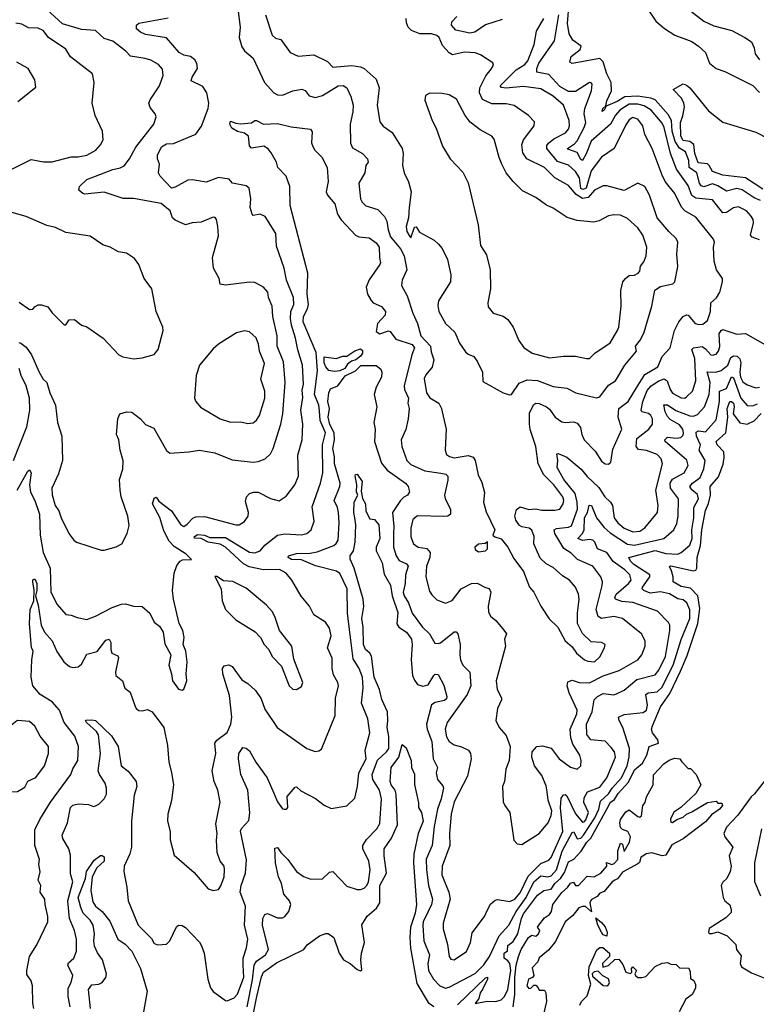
# Model space of a CAD drawing. Extents: x 1678431 to 1860718, y 384618 to 522882.
# Tile 70 of 256: x 1758129 to 1762378, y 429639 to 435317. Entities that reach past the tile are written whole.
import ezdxf

# ---------------------------------------------------------------- set-up
doc = ezdxf.new("R2010")
doc.units = 0

msp = doc.modelspace()

# ---------------------------------------------------------------- linework, layer by layer
at = {"layer": '0CON10XD'}
for points in [[(1759385, 435395.8), (1759399.4, 435275), (1759394.7, 435215), (1759410.2, 435160.2), (1759425, 435136.9), (1759474.6, 435095), (1759541.1, 434955), (1759594.5, 434895), (1759616.2, 434883.8), (1759645, 434881.6), (1759705, 434907.5), (1759756.3, 434916.3), (1759775, 434907.9), (1759798.1, 434878.1), (1759835, 434869.2), (1759875, 434880), (1759965, 434936.4), (1759995, 434936.9), (1760015, 434923.8), (1760038.5, 434875), (1760052.7, 434825), (1760050.6, 434785), (1760035.3, 434715), (1760037.1, 434605), (1760048.5, 434578.5), (1760106.9, 434545), (1760135.7, 434515), (1760139.2, 434495), (1760124.6, 434475.4), (1760120, 434435), (1760085.4, 434375), (1760094.5, 434285), (1760104.4, 434265), (1760124.6, 434244.6), (1760195, 434221.9), (1760232.4, 434182.4), (1760247.1, 434155), (1760253.2, 434105), (1760266.9, 434065), (1760325.1, 433995.1), (1760347.1, 433955), (1760361.9, 433875), (1760334.6, 433815), (1760331.1, 433785), (1760363.1, 433725), (1760395.8, 433625), (1760423.9, 433565), (1760443.2, 433495), (1760498.5, 433435), (1760501.8, 433401.8), (1760516.7, 433355), (1760507.4, 433312.6), (1760471.3, 433268.7), (1760461.9, 433248.1), (1760476, 433165), (1760495, 433137.5), (1760546, 433105), (1760562.5, 433075), (1760566.2, 433055), (1760588.9, 432955), (1760582.5, 432835), (1760590.3, 432810.3), (1760607.4, 432797.4), (1760635, 432790.4), (1760715, 432804.4), (1760745, 432793.8), (1760755.6, 432775), (1760772.8, 432692.8), (1760795, 432647.5), (1760810.3, 432590.3), (1760804.4, 432535), (1760819.3, 432479.3), (1760868.8, 432375), (1760857.5, 432345), (1760870, 432335), (1760905, 432324), (1760945, 432275.8), (1760979.1, 432209.1), (1761034.6, 432134.6), (1761068.8, 432045), (1761095, 432016.2), (1761134.6, 431934.6), (1761182.6, 431862.6), (1761232.9, 431815), (1761275, 431736.2), (1761315, 431700), (1761340, 431665), (1761386, 431626), (1761405, 431618.2), (1761444.6, 431614.6), (1761475, 431642.9), (1761502, 431695), (1761506.2, 431715), (1761485, 431725.6), (1761425, 431730), (1761375, 431778), (1761346.9, 431835), (1761345.4, 431895), (1761355.4, 431975.4), (1761350.9, 432005), (1761333.8, 432045), (1761300.5, 432085), (1761259.5, 432109.5), (1761205, 432158.5), (1761165, 432178.5), (1761131.4, 432211.4), (1761094.3, 432294.3), (1761096.1, 432336.1), (1761083.6, 432373.6), (1761066.7, 432385), (1761025, 432392.5), (1761010.8, 432400.8), (1760990.9, 432430.9), (1760984.3, 432455), (1760995, 432492.2), (1761015, 432507.5), (1761065, 432493.3), (1761103.2, 432496.8), (1761139.5, 432489.5), (1761215, 432488.1), (1761245, 432494.3), (1761262.7, 432525), (1761266.6, 432545), (1761260.8, 432565), (1761231.8, 432605), (1761210.3, 432635), (1761151.6, 432691.6), (1761119.6, 432755), (1761105.5, 432855), (1761073, 432953), (1761068.6, 432985), (1761069.4, 433050.6), (1761095, 433098), (1761105, 433105.6), (1761125, 433104.3), (1761167.5, 433085), (1761185, 433071.4), (1761216.9, 433025), (1761255, 432999.1), (1761275, 432994.6), (1761325, 432998.8), (1761345, 432991.1), (1761363.5, 432965), (1761370.5, 432925), (1761384.6, 432894.6), (1761448.5, 432828.5), (1761485, 432772), (1761505, 432756.2), (1761525, 432753.3), (1761538, 432765), (1761549.7, 432840.3), (1761601.4, 432955), (1761580.2, 433025), (1761585, 433074.3), (1761638.8, 433115), (1761687, 433195), (1761735, 433271.9), (1761809.2, 433315), (1761835, 433375.5), (1761880.4, 433425), (1761905.4, 433525), (1761931.2, 433575), (1761955, 433605.5), (1761975, 433615.5), (1761985, 433613.1), (1762025, 433565.6), (1762045, 433559.1), (1762068.5, 433561.5), (1762095, 433582.5), (1762112.7, 433635), (1762116, 433685), (1762147.1, 433712.9), (1762167.5, 433745), (1762183.1, 433805), (1762182, 433825), (1762146.9, 433875), (1762133.5, 433925), (1762130, 434005), (1762135.7, 434035), (1762131.1, 434051.1), (1762028.8, 434178.8), (1761965.2, 434215.2), (1761945.2, 434235.2), (1761907.5, 434315), (1761852.7, 434385), (1761835, 434420), (1761776.9, 434575), (1761734.8, 434654.8), (1761723.8, 434705), (1761695, 434744.4), (1761665, 434752.7), (1761645, 434740), (1761625, 434710.6), (1761557.9, 434575), (1761485.2, 434524.8), (1761425.1, 434444.9), (1761395.4, 434345), (1761377.2, 434337.2), (1761365, 434343.2), (1761357.6, 434405), (1761335, 434441.6), (1761295, 434477.6), (1761230.2, 434500.2), (1761168.4, 434575), (1761168.3, 434591.7), (1761178.7, 434605), (1761209.2, 434630.8), (1761276.4, 434665), (1761293.9, 434685), (1761300.6, 434705), (1761298.4, 434735), (1761266.1, 434825), (1761205, 434877.1), (1761135, 434918.2), (1761035, 434931.7), (1760932.5, 434922.5), (1760907.1, 434927.1), (1760900, 434935), (1760991.5, 435028.5), (1761042, 435058), (1761060.5, 435079.5), (1761095.3, 435175), (1761109.3, 435250.7), (1761151.6, 435325)], [(1762402.5, 434275), (1762365, 434290), (1762296, 434336), (1762265, 434343.5), (1762205, 434328.1), (1762155, 434360), (1762125, 434370.6), (1762075, 434354.2), (1762059.7, 434359.7), (1762050, 434375), (1762035.3, 434435), (1761989.8, 434465), (1761987.7, 434505), (1761969.4, 434555), (1761935, 434575.4), (1761909, 434615), (1761892.9, 434675), (1761888.1, 434735), (1761869.7, 434769.7), (1761794.2, 434855), (1761769.5, 434865), (1761695, 434876), (1761618.6, 434871.4), (1761575, 434845.8), (1761510.7, 434819.3), (1761500.6, 434795), (1761488.3, 434788.3), (1761491.8, 434805), (1761509.5, 434820.5), (1761515, 434848.6), (1761542.5, 434907.5), (1761541.1, 434955), (1761515.3, 435005.3), (1761493.4, 435073.4), (1761475, 435093.2), (1761314.5, 435064.5), (1761301.6, 435071.6), (1761308.7, 435105), (1761362.1, 435145), (1761366.5, 435165), (1761318.4, 435198.4), (1761298.5, 435235), (1761289, 435295), (1761298, 435415)], [(1761643.3, 435416.7), (1761665, 435416), (1761703.6, 435393.6), (1761745.4, 435385.4), (1761798.7, 435308.7), (1761847, 435267), (1761907.8, 435227.8), (1762005, 435190.7), (1762043.8, 435163.8), (1762085, 435127.1), (1762106.9, 435066.9), (1762145, 435035.6), (1762195, 435017.8), (1762357.3, 434937.3), (1762395, 434896.7)], [(1758123.9, 433456.1), (1758135, 433451.2), (1758165, 433428.1), (1758196.2, 433385), (1758240, 433285), (1758264.8, 433244.8), (1758284.4, 433225), (1758303.3, 433165), (1758334.7, 433095), (1758347.5, 432995), (1758372.5, 432915), (1758375.8, 432775), (1758352.2, 432697.8), (1758314.6, 432615), (1758315, 432576.7), (1758333.8, 432515), (1758354.4, 432485), (1758367.1, 432445), (1758412.5, 432355), (1758440.8, 432315), (1758456.7, 432305), (1758598.5, 432258.5), (1758615, 432257.8), (1758685, 432277.3), (1758717.1, 432295), (1758748.5, 432355), (1758759.4, 432400.6), (1758751.8, 432455), (1758714, 432565), (1758708, 432605), (1758704.3, 432665), (1758723.8, 432725), (1758725.8, 432774.2), (1758708.1, 432835), (1758700, 432895), (1758686.2, 432925), (1758694.1, 433015.9), (1758706.4, 433043.6), (1758745, 433056.2), (1758775, 433053.8), (1758826.2, 433015), (1758855, 432982.5), (1758901.4, 432961.4), (1758975, 432832.5), (1758995, 432816.7), (1759105, 432824.2), (1759165, 432835.7), (1759255, 432818.9), (1759355, 432778.2), (1759475, 432766.5), (1759505, 432769.5), (1759545, 432784.4), (1759576.2, 432813.8), (1759591.5, 432845), (1759635.4, 432985.4), (1759647.2, 433045), (1759660, 433225), (1759650, 433345), (1759613.2, 433435), (1759613.3, 433495), (1759588.4, 433605), (1759584, 433665), (1759563.2, 433715), (1759559.2, 433745), (1759535, 433774.4), (1759485, 433801.4), (1759455, 433802.9), (1759315, 433786.2), (1759285, 433792.5), (1759280, 433825), (1759246.7, 433885), (1759241.4, 433945), (1759275, 434070), (1759272.2, 434125), (1759263.1, 434165), (1759256, 434176), (1759245, 434177.9), (1759175, 434148.9), (1759124.3, 434145.7), (1759084.2, 434134.2), (1759025, 434161.4), (1759010.8, 434175), (1758997.5, 434215), (1758945, 434257.7), (1758785, 434285.3), (1758725, 434286.2), (1758615, 434322.8), (1758505, 434312), (1758492.5, 434315), (1758470, 434335), (1758473.8, 434355), (1758515, 434395.3), (1758665, 434452.9), (1758708, 434462), (1758730.9, 434475), (1758761.9, 434515), (1758798.6, 434581.4), (1758902.9, 434715), (1758916.1, 434756.1), (1758910, 434775), (1758881.7, 434811.7), (1758874.4, 434835), (1758881.1, 434855), (1758934.4, 434935), (1758955.6, 434995), (1758952.6, 435032.6), (1758929.1, 435059.1), (1758885, 435083.3), (1758853.1, 435093.1), (1758767.8, 435107.8), (1758741.1, 435135), (1758665, 435192.5), (1758615, 435208.5), (1758565.2, 435255.2), (1758485, 435261.5), (1758375, 435293.8), (1758284.2, 435375)], [(1759545.7, 435345), (1759585, 435227.5), (1759605, 435210.8), (1759635, 435203.3), (1759688.7, 435128.7), (1759735, 435107.5), (1759825, 435114.2), (1759905, 435075.8), (1759935, 435043.6), (1760045, 435053.7), (1760095, 435045.9), (1760115.5, 435035), (1760185, 434974.2), (1760201.8, 434925), (1760191.1, 434825), (1760205, 434727.5), (1760225, 434703.8), (1760276.8, 434666.8), (1760334.7, 434574.7), (1760340, 434545), (1760336.8, 434476.8), (1760346, 434435), (1760372.1, 434382.1), (1760385.8, 434325), (1760375.8, 434234.2), (1760371.2, 434175), (1760357.1, 434125), (1760360.8, 434095), (1760375, 434072.5), (1760385, 434060), (1760405, 434120), (1760415, 434122.5), (1760435, 434092.5), (1760520, 434045), (1760545, 434022.5), (1760565, 433997.5), (1760596.2, 433935), (1760616, 433845), (1760612.9, 433805), (1760545, 433696.2), (1760541.1, 433668.9), (1760546, 433635), (1760585, 433565.6), (1760637.7, 433515), (1760665, 433452.5), (1760700.9, 433400.9), (1760715, 433388.6), (1760748.8, 433375), (1760770, 433345), (1760798, 433285), (1760800.7, 433230.7), (1760917.5, 433165), (1760953, 433153), (1760965, 433156.2), (1761009.1, 433220.9), (1761055, 433240), (1761115, 433236.6), (1761205, 433201.1), (1761285, 433192.5), (1761336.7, 433165), (1761455, 433135.6), (1761475, 433141.9), (1761525, 433210), (1761564.4, 433235), (1761618.7, 433325), (1761686.2, 433405), (1761680.9, 433435), (1761709.1, 433470.9), (1761730.3, 433515), (1761774.5, 433665), (1761792.9, 433757.1), (1761825, 433778.6), (1761895.4, 433794.6), (1761907.1, 433805), (1761925.6, 433894.4), (1761920, 433965), (1761925.5, 434035), (1761915.4, 434055), (1761872.7, 434095), (1761805.3, 434175.3), (1761761.2, 434305), (1761735, 434354.4), (1761695, 434374.2), (1761615, 434332.4), (1761515, 434359.6), (1761495, 434359.6), (1761445, 434333.3), (1761408.2, 434291.8), (1761375, 434287), (1761339.3, 434309.3), (1761295, 434360.8), (1761215, 434404.6), (1761155, 434465.4), (1761054.8, 434514.8), (1761029.9, 434549.9), (1761024.7, 434595), (1761035.4, 434625), (1761097.1, 434705), (1761098.7, 434728.7), (1761064.2, 434765), (1760981.6, 434821.6), (1760935, 434832.8), (1760851.1, 434831.1), (1760797.2, 434857.2), (1760780, 434895), (1760782.2, 434925), (1760817.3, 434992.7), (1760847.6, 435032.4), (1760862.5, 435055), (1760857.9, 435067.9), (1760786.2, 435115), (1760755, 435125.5), (1760695, 435130), (1760625, 435114.4), (1760605, 435125.6), (1760567.4, 435167.4), (1760547.5, 435215), (1760535, 435226.2), (1760503.9, 435236.1), (1760437.5, 435235), (1760388.8, 435255), (1760370, 435275), (1760358.8, 435298.8), (1760358, 435325)], [(1760911.8, 435318.2), (1760815, 435287.5), (1760753.8, 435245), (1760725, 435240), (1760645, 435257.3), (1760620, 435285), (1760621.4, 435305), (1760650.5, 435335)], [(1762395, 434048.4), (1762353.3, 434063.3), (1762344, 434074), (1762361.8, 434145), (1762360, 434165), (1762347.5, 434185), (1762320.5, 434215), (1762275, 434237.3), (1762245, 434232.1), (1762205, 434204.5), (1762185, 434203.8), (1762125, 434278.4), (1762028.6, 434288.6), (1762005, 434304), (1761985, 434361.8), (1761916.3, 434455), (1761883, 434545), (1761846.4, 434695), (1761835, 434720), (1761771.2, 434795), (1761731, 434821), (1761695, 434830.3), (1761645, 434830.7), (1761590.8, 434795), (1761565, 434765.9), (1761535.8, 434714.2), (1761425, 434616.2), (1761397, 434543), (1761375, 434505.5), (1761365, 434511.9), (1761345, 434550.9), (1761291.1, 434571.1), (1761289.2, 434575), (1761329.2, 434600.8), (1761345, 434619), (1761384.2, 434695), (1761394.8, 434725), (1761385.3, 434775), (1761388.1, 434805), (1761427.6, 434907.6), (1761430.8, 434945), (1761425, 434953.8), (1761415, 434954.2), (1761335, 434902.6), (1761295, 434902.5), (1761245, 434932.6), (1761180.8, 435000.8), (1761112.2, 435015), (1761111.4, 435035), (1761123.8, 435066.2), (1761213.4, 435195), (1761238.8, 435345)], [(1761997.8, 435367.8), (1762075, 435308.2), (1762132.6, 435282.6), (1762235.8, 435255.8), (1762312, 435215), (1762349.9, 435189.9), (1762365.4, 435155), (1762370.8, 435120.8), (1762395.3, 435085.3)], [(1758065, 434446.5), (1758195, 434511.4), (1758265, 434498.1), (1758315, 434496.7), (1758425, 434525.6), (1758465, 434525.6), (1758515, 434535.5), (1758567.1, 434565), (1758594.5, 434595.5), (1758609.4, 434625), (1758606.9, 434675), (1758563.6, 434765), (1758546.9, 434835), (1758558.1, 434955), (1758548.1, 435005), (1758422.6, 435102.6), (1758395, 435147.1), (1758294.7, 435214.7), (1758264.3, 435255), (1758235, 435268.5), (1758180.3, 435269.7), (1758140.6, 435290.6), (1758106.9, 435296.9)], [(1758114.6, 432605), (1758175, 432713.3), (1758185, 432721.2), (1758195.7, 432705), (1758184.7, 432635), (1758191.7, 432591.7), (1758216.5, 432545), (1758243.3, 432465), (1758246, 432345), (1758264, 432245), (1758305.3, 432155), (1758308.2, 432015), (1758345, 431944), (1758395, 431886.7), (1758425, 431884), (1758459.6, 431869.6), (1758515, 431859.1), (1758565, 431877.9), (1758662, 431928), (1758715, 431946.6), (1758739.3, 431949.3), (1758785, 431935.3), (1758835, 431933.5), (1758879.2, 431895), (1758903.4, 431843.4), (1758935, 431820), (1758956.7, 431785), (1758965, 431717.5), (1759000, 431655), (1758988.1, 431595), (1759004.4, 431545), (1759009.2, 431505), (1759045, 431456.2), (1759065, 431451.2), (1759075, 431456.7), (1759093.1, 431505), (1759088.9, 431545), (1759094.5, 431615), (1759086.5, 431675), (1759070.9, 431715), (1759076.4, 431755), (1759070.5, 431795), (1759047.7, 431835), (1759015.4, 431975), (1759009.6, 432025), (1759020.4, 432125), (1759035, 432170), (1759054.5, 432195.5), (1759067.9, 432202.1), (1759120, 432205), (1759088, 432235), (1759019.6, 432279.6), (1758990.2, 432310.2), (1758959.7, 432369.7), (1758936.5, 432446.5), (1758893.8, 432525), (1758905, 432558.8), (1758915, 432564), (1758931.1, 432541.1), (1759004.3, 432484.3), (1759057.5, 432405), (1759075, 432395.5), (1759095, 432407.1), (1759126.9, 432443.1), (1759145, 432449.5), (1759195, 432451.5), (1759375, 432404.2), (1759395, 432404), (1759425, 432424), (1759447.1, 432455), (1759447.8, 432475), (1759430.3, 432539.7), (1759437.5, 432565), (1759455, 432584), (1759476.7, 432593.3), (1759505, 432592.7), (1759575, 432555.5), (1759625, 432543.3), (1759665, 432570), (1759715, 432635.7), (1759736.8, 432685), (1759732, 432805), (1759758.8, 432895), (1759761.8, 432985), (1759750.5, 433065), (1759761.3, 433138.7), (1759758.5, 433181.5), (1759766.2, 433215), (1759759.7, 433325), (1759733, 433413), (1759720.2, 433479.8), (1759697, 433555), (1759691.2, 433595), (1759693.4, 433635), (1759709.2, 433675), (1759708.4, 433715), (1759667.3, 433815), (1759653.6, 433883.6), (1759610.3, 434010.3), (1759605.6, 434085), (1759545, 434182), (1759515, 434196), (1759475, 434187.5), (1759470, 434195), (1759458, 434235), (1759461.8, 434285), (1759452.9, 434345), (1759435, 434358.9), (1759356.7, 434375), (1759337, 434397), (1759275, 434406.5), (1759205, 434380.8), (1759125, 434394.1), (1759097.6, 434392.4), (1759025, 434350.5), (1759005, 434345.6), (1758939.2, 434415), (1758929.2, 434435), (1758934.1, 434484.1), (1758924, 434515), (1758924.3, 434535), (1758946.9, 434583.1), (1758975, 434600.5), (1759015, 434603.1), (1759145, 434656.5), (1759176.6, 434703.4), (1759216.7, 434805), (1759219.7, 434835), (1759207.4, 434895), (1759185, 434931.8), (1759118.2, 434965), (1759122.8, 434985), (1759155.1, 435034.9), (1759150, 435065), (1759138.9, 435085), (1759114, 435104), (1759075, 435113.5), (1759047.9, 435127.9), (1758975, 435212.3), (1758855, 435231.5), (1758825.4, 435245.4), (1758802.9, 435265), (1758802.5, 435285), (1758815, 435296.7), (1758985, 435327.7)], [(1758117.5, 434845), (1758221.7, 434928.3), (1758215, 434970), (1758176.7, 435035), (1758112.7, 435072.7)], [(1762415, 434339.4), (1762315, 434404.5), (1762185, 434420.7), (1762125, 434442.4), (1762106.5, 434476.5), (1762095.2, 434485.2), (1762042.4, 434492.4), (1762022.8, 434545), (1762017.5, 434597.5), (1761995, 434614.3), (1761955, 434620.3), (1761942, 434645), (1761939.6, 434725), (1761953, 434763), (1761962.5, 434815), (1761960, 434835), (1761946.2, 434865), (1761897.5, 434915), (1761955, 434946.7), (1761975, 434940), (1761993.9, 434923.9), (1762101.3, 434791.3), (1762185, 434726.2), (1762375, 434668.6), (1762445, 434632.9)], [(1761397.3, 433362.7), (1761415, 433364.3), (1761445.9, 433394.1), (1761535.4, 433454.6), (1761577.1, 433525), (1761584.3, 433545), (1761597.5, 433665), (1761595.9, 433755.9), (1761608, 433805), (1761622, 433825), (1761645, 433842.5), (1761675, 433844.4), (1761696.7, 433855), (1761705, 433866.2), (1761710, 433895), (1761728.8, 433921.2), (1761742.4, 433955), (1761746.8, 434005), (1761723.5, 434075), (1761695, 434117.8), (1761635, 434170), (1761595, 434190), (1761555, 434192.1), (1761525, 434186.2), (1761472, 434158), (1761439.8, 434150.2), (1761345, 434158.5), (1761287.4, 434177.4), (1761205, 434229.5), (1761166.9, 434246.9), (1761105, 434291.1), (1761029.6, 434329.6), (1760974.6, 434384.6), (1760935.4, 434435), (1760909.6, 434485), (1760893.3, 434523.3), (1760865, 434628), (1760852, 434645), (1760785, 434682.9), (1760727.1, 434727.1), (1760699.1, 434765), (1760648, 434858), (1760605, 434884), (1760565, 434890.8), (1760495, 434893.8), (1760469.3, 434880.7), (1760465, 434852.5), (1760506.9, 434735), (1760531.5, 434691.5), (1760567.3, 434587.3), (1760611.2, 434515), (1760685, 434438.8), (1760715, 434376.7), (1760773.1, 434135), (1760787.5, 434015), (1760821.6, 433961.6), (1760842.9, 433875), (1760844.5, 433765), (1760828.8, 433685), (1760831.5, 433661.5), (1760860, 433625), (1760916.6, 433606.6), (1760945, 433588), (1760975.5, 433545), (1761007.3, 433467.3), (1761036.4, 433426.4), (1761084.5, 433394.5), (1761185, 433367.3), (1761265, 433377.5), (1761335, 433377.7), (1761397.3, 433362.7)], [(1758210, 429615), (1758203.8, 429645), (1758203.1, 429745), (1758194.3, 429775), (1758170.3, 429810.3), (1758169.4, 429835), (1758185.7, 429915), (1758227.2, 429982.8), (1758290.4, 430115), (1758290, 430145), (1758275.4, 430215), (1758272.7, 430245), (1758246.4, 430285), (1758250.5, 430325), (1758234.4, 430355), (1758246.1, 430403.9), (1758238.5, 430445), (1758243.8, 430475), (1758216.5, 430555), (1758215.4, 430644.6), (1758245, 430705.6), (1758305.4, 430805), (1758424.5, 430965), (1758435, 430998), (1758464.5, 431045), (1758467.9, 431125), (1758447.3, 431185), (1758384.9, 431264.9), (1758357.6, 431335), (1758315, 431382.6), (1758246, 431426), (1758204.7, 431475), (1758194.7, 431525), (1758197.8, 431625), (1758205.7, 431675), (1758197.4, 431697.4), (1758186, 431834), (1758189.5, 431915), (1758210.5, 431965), (1758212, 432028), (1758204.2, 432075.8), (1758205, 432086.7), (1758215, 432092.9), (1758228.4, 432065), (1758228, 432025), (1758220, 431995), (1758235, 431941.2), (1758251.6, 431825), (1758271.6, 431785), (1758315, 431735.4), (1758343.3, 431673.3), (1758384, 431614), (1758415, 431586.5), (1758435, 431581.9), (1758465, 431585.8), (1758485, 431600.8), (1758515, 431658.9), (1758575, 431674.6), (1758625, 431740), (1758645, 431744.2), (1758654.4, 431725), (1758653.5, 431685), (1758660.8, 431665), (1758695, 431648), (1758698.9, 431638.9), (1758681.4, 431555), (1758684, 431535), (1758721.4, 431505), (1758735, 431462.5), (1758765, 431440), (1758792.7, 431362.7), (1758800, 431345), (1758815, 431334.2), (1758835, 431330.8), (1758865, 431339.2), (1758893.3, 431325), (1758960.5, 431235), (1758981.7, 431131.7), (1758988.2, 431035), (1759005.2, 430975.2), (1759015.2, 430905), (1759003.8, 430815), (1758982.5, 430735), (1758981.4, 430695), (1758997.5, 430635), (1758997, 430587), (1759019.1, 430499.1), (1759135, 430398.4), (1759215, 430306), (1759245, 430294.6), (1759275, 430302.1), (1759288.4, 430321.6), (1759307.4, 430375), (1759310.9, 430415), (1759307.3, 430435), (1759284.6, 430465), (1759266.9, 430515), (1759263.2, 430585), (1759267.7, 430625), (1759259.5, 430679.5), (1759285.4, 430805), (1759271.6, 430875), (1759249.6, 430925), (1759238.9, 430985), (1759259.3, 431085), (1759254.6, 431145), (1759265, 431163.1), (1759325, 431207.5), (1759345.8, 431254.2), (1759352.2, 431295), (1759339.5, 431419.5), (1759300, 431545), (1759299.2, 431575), (1759308.3, 431591.7), (1759335, 431597.1), (1759355, 431587.5), (1759410.3, 431510.3), (1759445, 431489.1), (1759489.1, 431449.1), (1759520.8, 431400.8), (1759541.7, 431341.7), (1759614.3, 431235), (1759784.2, 431114.2), (1759832.9, 431097.1), (1759855, 431100), (1759869.3, 431110.7), (1759948.2, 431305), (1759950.9, 431405), (1759968.2, 431475), (1759964.5, 431495), (1759938.8, 431538.8), (1759931.8, 431575), (1759931.8, 431635), (1759904.6, 431695), (1759924.7, 431765), (1759915, 431808), (1759893.1, 431843.1), (1759824.3, 431885), (1759800.8, 431935), (1759752.8, 431992.8), (1759699.2, 432085), (1759665, 432125.8), (1759626.6, 432146.6), (1759535, 432144.2), (1759451.6, 432161.6), (1759420.1, 432180.1), (1759315.9, 432275), (1759285, 432292.2), (1759215, 432304.5), (1759175, 432325.6), (1759137.5, 432327.5), (1759134.6, 432335), (1759155, 432348.8), (1759193.8, 432345), (1759225, 432332.1), (1759315, 432330.8), (1759455, 432247.1), (1759485, 432242.4), (1759515, 432253.3), (1759542.6, 432287.4), (1759615, 432344.5), (1759657.2, 432352.8), (1759755, 432346.2), (1759785.3, 432354.7), (1759810.6, 432375), (1759827.5, 432425), (1759815, 432507.5), (1759863.3, 432645), (1759876.7, 432705), (1759876.1, 432865), (1759891.6, 432935), (1759862.5, 433005), (1759858.7, 433061.3), (1759854.8, 433095), (1759829.3, 433155), (1759847.1, 433292.9), (1759838.1, 433398.1), (1759763.7, 433575), (1759766.1, 433605), (1759789.4, 433650.6), (1759794.5, 433675), (1759786.8, 433735), (1759790, 433855), (1759689.4, 434245), (1759686.8, 434355), (1759665, 434414.5), (1759617.8, 434465), (1759610, 434495), (1759579.5, 434549.5), (1759562.5, 434572.5), (1759536.9, 434586.9), (1759465, 434576.7), (1759455, 434590), (1759448.9, 434645), (1759425, 434662.9), (1759385, 434672.9), (1759352.4, 434692.4), (1759340.5, 434715), (1759345, 434732.5), (1759375, 434720.8), (1759405, 434717.5), (1759465, 434721.9), (1759485, 434736.2), (1759493.9, 434736.1), (1759535, 434714.5), (1759615, 434719.2), (1759695, 434698.5), (1759805.6, 434685.6), (1759815, 434670), (1759812.7, 434607.3), (1759820, 434585), (1759831.4, 434565), (1759871.9, 434525), (1759901.9, 434465), (1759907.8, 434385), (1759896.1, 434325), (1759904.6, 434305), (1759946.1, 434256.1), (1759961.8, 434195), (1759982.8, 434162.8), (1760065, 434074.2), (1760085, 434064.4), (1760145, 434058.5), (1760185, 434031.1), (1760202.3, 434005), (1760203.6, 433945), (1760210, 433915), (1760206.5, 433905), (1760143.6, 433816.4), (1760127.4, 433775), (1760134.3, 433735), (1760155, 433697.5), (1760167.8, 433685), (1760215, 433663.2), (1760238.8, 433635), (1760236.3, 433613.7), (1760192.3, 433565), (1760185, 433520), (1760205.6, 433505.6), (1760255, 433522.2), (1760265, 433519.4), (1760298.2, 433475), (1760391.8, 433445), (1760405.2, 433425), (1760390, 433385), (1760346.7, 433205), (1760348.2, 433185), (1760370.8, 433135), (1760368, 433105), (1760374.4, 433074.4), (1760370, 433015), (1760355.9, 432954.1), (1760329.1, 432895), (1760332.7, 432855), (1760362.5, 432775), (1760385, 432751.5), (1760465, 432715.8), (1760557.6, 432702.4), (1760586.3, 432696.3), (1760597.8, 432685), (1760598.9, 432661.1), (1760578.1, 432575), (1760582.2, 432555), (1760613.8, 432495), (1760613.1, 432465), (1760598.8, 432455), (1760575, 432452.4), (1760423.7, 432456.3), (1760396.8, 432435), (1760384.2, 432385), (1760385.3, 432335.3), (1760400, 432295), (1760426.3, 432276.3), (1760477.8, 432267.8), (1760497.2, 432245), (1760494.7, 432215), (1760475.3, 432165), (1760470.7, 432105), (1760492.4, 432022.4), (1760505, 432000), (1760535, 431972.5), (1760585, 431951.9), (1760623, 431967), (1760675, 432035.4), (1760735, 432066.3), (1760768.3, 432068.3), (1760815, 432042.5), (1760837.4, 432037.4), (1760845.4, 432015), (1760830.4, 431935), (1760832.1, 431902.1), (1760845, 431877.5), (1760875, 431852.5), (1760915, 431804.2), (1760935.7, 431775), (1760925.8, 431745), (1760930, 431705), (1760876, 431505), (1760882.5, 431455), (1760906.9, 431406.9), (1760907.5, 431395), (1760885.6, 431345), (1760875.6, 431275), (1760894.6, 431234.6), (1760935, 431188.8), (1760957.9, 431125), (1760951.2, 431045), (1760931.9, 430995), (1760924.5, 430925), (1760914.4, 430894.4), (1760917.7, 430807.7), (1760926.7, 430785), (1760955.4, 430745.4), (1760978.5, 430585), (1760998.6, 430565), (1761025, 430560.8), (1761125, 430623.6), (1761176.5, 430685), (1761195, 430727.5), (1761198, 430755), (1761177, 430817), (1761170.8, 430865)], [(1758125, 433688.9), (1758185, 433646.2), (1758205, 433647.5), (1758217, 433663), (1758235, 433672.5), (1758255, 433672.5), (1758290.7, 433660.7), (1758315, 433627.5), (1758385, 433557.5), (1758395, 433557.5), (1758413.9, 433586.1), (1758445, 433588.8), (1758485, 433555.8), (1758515, 433546), (1758610.6, 433480.6), (1758700, 433385), (1758723.3, 433373.3), (1758787.6, 433362.4), (1758835, 433367.5), (1758905, 433386.2), (1758927.5, 433415), (1758956.2, 433525), (1758953.3, 433545), (1758916.2, 433635), (1758890, 433765), (1758847.5, 433825), (1758815.7, 433905), (1758790, 433940), (1758745, 433970), (1758697.7, 433977.7), (1758650, 434005), (1758608.7, 434018.7), (1758535, 434068), (1758395, 434090), (1758335, 434117.9), (1758285, 434130), (1758165, 434182.8), (1758069.2, 434209.2)], [(1759445, 432989.2), (1759475, 432992.5), (1759495, 433008), (1759511.8, 433035), (1759541.8, 433135), (1759543.1, 433175), (1759520, 433245), (1759540, 433335), (1759511.6, 433405), (1759506.2, 433446.2), (1759493.3, 433483.3), (1759455, 433518.1), (1759425, 433523.3), (1759379.4, 433510.6), (1759274.7, 433445.3), (1759245, 433418.6), (1759165.5, 433324.5), (1759146.4, 433265), (1759137.1, 433135), (1759144.5, 433114.5), (1759172.2, 433082.2), (1759284, 433015), (1759345, 432996.4), (1759405, 432998.6), (1759445, 432989.2)], [(1761170.8, 430865), (1761165, 430900), (1761139.5, 430959.5), (1761097.5, 431015), (1761081.9, 431065), (1761084.3, 431095), (1761112, 431125), (1761145, 431130.5), (1761195, 431116.9), (1761240.9, 431055), (1761305, 431007.5), (1761345, 430995.8), (1761365.8, 431015), (1761366.9, 431045), (1761358.6, 431075), (1761319.8, 431139.8), (1761307.2, 431175), (1761304.4, 431225.6), (1761341.6, 431315), (1761344.2, 431335), (1761298.4, 431435), (1761287.2, 431475), (1761291.1, 431498.9), (1761315, 431508.2), (1761355, 431495.9), (1761415, 431493.2), (1761495, 431532.8), (1761585.7, 431564.3), (1761694.5, 431625), (1761716.9, 431655), (1761737.3, 431705), (1761735.5, 431735), (1761715, 431775.6), (1761605, 431863.8), (1761555.3, 431875.3), (1761485, 431864.7), (1761466.1, 431876.1), (1761454.3, 431915), (1761489.3, 432055), (1761490.4, 432075), (1761480.4, 432105), (1761435, 432165.5), (1761346.5, 432205), (1761310.2, 432240.2), (1761268.1, 432268.1), (1761214.8, 432355), (1761212.2, 432375), (1761225, 432383.6), (1761295, 432391), (1761310.8, 432399.2), (1761345.2, 432495), (1761344.2, 432535), (1761331.8, 432585), (1761267.6, 432665), (1761228.5, 432735), (1761232.7, 432775), (1761226.2, 432813.8), (1761235, 432815.6), (1761284, 432795), (1761367.9, 432725), (1761402, 432682), (1761468.8, 432618.8), (1761503.9, 432565), (1761535.5, 432535), (1761547.3, 432515), (1761558.4, 432445), (1761578, 432415), (1761615, 432384.7), (1761665, 432363.2), (1761705, 432367.5), (1761733.6, 432386.4), (1761806.8, 432475), (1761810.8, 432515), (1761797.7, 432605), (1761836, 432756), (1761828.4, 432785), (1761805, 432810.3), (1761745, 432833.3), (1761698.3, 432838.3), (1761684.8, 432855), (1761688.9, 432901.1), (1761757.9, 432955), (1761778.2, 432985), (1761777.8, 433015), (1761769.1, 433035), (1761755, 433046.1), (1761717.1, 433055), (1761712.8, 433065), (1761722.6, 433115), (1761748, 433178), (1761770.7, 433205), (1761815, 433234.3), (1761846.2, 433246.2), (1761863.9, 433233.9), (1761880.7, 433185), (1761895, 433164.3), (1761945, 433135.9), (1761964.6, 433135.4), (1761975, 433142.5), (1762009.6, 433175), (1762028.9, 433235), (1762023.7, 433363.7), (1762005, 433416), (1762014.8, 433425.2), (1762065, 433431.7), (1762085, 433418.9), (1762115, 433385.4), (1762125, 433381.8), (1762145, 433387.9), (1762159.1, 433405), (1762166.7, 433433.3), (1762162.7, 433505), (1762175, 433525.3), (1762185, 433530), (1762265, 433504.5), (1762315, 433507.7), (1762457.2, 433427.2)], [(1759945, 433287.9), (1759912.2, 433295), (1759895, 433314.5), (1759885, 433338.8), (1759885, 433372.5), (1759955, 433362.5), (1759993, 433377), (1760015, 433377.5), (1760061.7, 433408.3), (1760095, 433420), (1760105, 433410), (1760105.9, 433395), (1760095, 433377.1), (1760067.1, 433355), (1760041.7, 433348.3), (1760020.1, 433329.9), (1760004, 433305), (1759975, 433293.2), (1759945, 433287.9)], [(1758421.4, 430498.6), (1758411.9, 430535), (1758376.5, 430595), (1758374.2, 430615), (1758404.2, 430685.8), (1758421.9, 430775), (1758435, 430788.5), (1758465, 430795.4), (1758525, 430790.8), (1758555, 430780), (1758565, 430783.3), (1758585.7, 430794.3), (1758615, 430824.2), (1758628.8, 430851.2), (1758629.6, 430885), (1758622, 430915), (1758588.2, 430965), (1758581.2, 430985), (1758593.8, 431085), (1758582.6, 431192.6), (1758571.8, 431211.8), (1758513.3, 431265), (1758507.5, 431275), (1758512, 431278), (1758545, 431280.6), (1758565, 431275.6), (1758658.3, 431188.3), (1758696.7, 431125), (1758713.6, 431015), (1758755, 430984.5), (1758800, 430925), (1758804.2, 430895), (1758788.4, 430845), (1758773.3, 430695), (1758773.8, 430545), (1758763.7, 430506.3), (1758731.1, 430435), (1758728.9, 430405), (1758746.5, 430315), (1758753.5, 430235), (1758812.9, 430095), (1758889, 430019), (1758905, 429990), (1758925, 429982), (1758975, 429986), (1758995, 430006.2), (1759033.3, 430086.7), (1759043.8, 430096.2), (1759065, 430093.8), (1759085, 430082.2), (1759165, 429997.1), (1759176.6, 429976.6), (1759192.5, 429935), (1759214.5, 429784.5), (1759229.2, 429735), (1759245, 429713.3), (1759315, 429662), (1759325, 429660), (1759365, 429676), (1759385, 429698), (1759421.9, 429795), (1759417.5, 429865), (1759418.3, 429905), (1759437.4, 429965), (1759445.3, 430015), (1759424.7, 430095.3), (1759431.8, 430205), (1759400, 430285), (1759405.5, 430325), (1759431.6, 430395), (1759436.8, 430473.2), (1759401.9, 430638.1), (1759407.1, 430652.9), (1759450.2, 430699.8), (1759456.7, 430743.3), (1759444.2, 430875), (1759404.8, 430964.8), (1759390.7, 431055), (1759393.1, 431085), (1759415, 431120), (1759435, 431116), (1759455, 431100), (1759490.9, 431035), (1759555.3, 430945.3), (1759595, 430857.1), (1759615, 430807.5), (1759645, 430766.2), (1759655, 430763.8), (1759667.5, 430765), (1759676.2, 430775), (1759672.3, 430837.7), (1759718.3, 430891.7), (1759725, 430892.5), (1759750.3, 430870.3), (1759835, 430825.5), (1759885, 430787.1), (1759925, 430767.5), (1760015, 430783.8), (1760061.5, 430828.5), (1760077.9, 430895), (1760085.6, 430975), (1760126.7, 431055), (1760121.9, 431105), (1760148, 431205), (1760137.1, 431285), (1760099.6, 431375), (1760110, 431465), (1760105.3, 431525), (1760086.6, 431576.6), (1760052.4, 431632.4), (1760030.3, 431799.7), (1760018.9, 431895), (1760018.2, 432035), (1759975, 432124.4), (1759956.3, 432136.3), (1759835, 432167), (1759755, 432201.4), (1759695.8, 432205), (1759677.5, 432215), (1759678.6, 432225), (1759725, 432239.5), (1759805, 432240.5), (1759845, 432248), (1759940, 432285), (1759954.3, 432295.7), (1759964.7, 432315), (1759971.9, 432415), (1759967.7, 432475), (1759962.1, 432505), (1759942.4, 432545), (1759974.8, 432625), (1759976.5, 432645), (1759944.5, 432755), (1759944.4, 432795.6), (1759935.3, 432845), (1759944, 432895), (1759941.9, 432935), (1759917.9, 432982.1), (1759907.3, 433025), (1759914.8, 433075), (1759905.8, 433115), (1759911.5, 433165), (1759922.2, 433187.8), (1759964.4, 433205.6), (1760006.2, 433263.8), (1760065, 433291.8), (1760096.7, 433323.3), (1760185, 433323.6), (1760211.6, 433301.6), (1760217.3, 433285), (1760214.6, 433255.4), (1760185, 433198), (1760173.5, 433155), (1760188.6, 433085), (1760170.4, 432995), (1760178.2, 432955), (1760175.9, 432885), (1760215, 432760.6), (1760248.9, 432718.9), (1760353.3, 432645), (1760368.9, 432625), (1760376.9, 432595), (1760365.8, 432575), (1760345, 432564.4), (1760325, 432544.5), (1760279.1, 432475), (1760287.3, 432395), (1760284.2, 432355), (1760284.7, 432275), (1760300.5, 432225), (1760318.3, 432198.3), (1760359.6, 432179.6), (1760369.3, 432165), (1760354.8, 432115), (1760352.1, 432065), (1760340, 432015), (1760345.7, 431995), (1760370.9, 431955), (1760391.8, 431895), (1760451.8, 431815), (1760493.1, 431775), (1760522.3, 431722.3), (1760545, 431719.6), (1760555, 431724.6), (1760635, 431787.8), (1760646.4, 431786.4), (1760655.6, 431775), (1760670, 431715), (1760666.5, 431655), (1760671.8, 431625), (1760685.3, 431595.3), (1760724.5, 431555), (1760730, 431475), (1760710, 431425), (1760594.7, 431265), (1760583.2, 431225), (1760590.7, 431180.7), (1760605, 431155.5), (1760635, 431134.7), (1760676.8, 431123.2), (1760717.8, 431105), (1760729.5, 431085), (1760732.1, 431055), (1760711.8, 430955), (1760635, 430806), (1760618.2, 430735), (1760608.7, 430625), (1760610.3, 430555), (1760564.7, 430435.3), (1760564.1, 430385), (1760604.1, 430285), (1760610.9, 430245), (1760572, 430108), (1760570.7, 430075), (1760596.8, 429985), (1760605.7, 429915), (1760615, 429900), (1760635, 429895.7), (1760706.5, 429943.5), (1760728.9, 429995), (1760738.8, 430051.2), (1760809.6, 430145), (1760826.5, 430183.5), (1760845, 430217.1), (1760870.3, 430239.7), (1760885, 430242.9), (1760955, 430231.8), (1760985, 430245.3), (1761015, 430281.3), (1761062.2, 430377.8), (1761135, 430451.2), (1761180.1, 430469.9), (1761195, 430485.5), (1761261.1, 430635), (1761248.1, 430771.9), (1761252.2, 430827.8), (1761265, 430848), (1761275, 430850), (1761285, 430840.8), (1761335, 430738.5), (1761375, 430689.1), (1761385, 430691.3), (1761395, 430703.4), (1761409.7, 430745), (1761382.4, 430802.4), (1761385, 430830), (1761404.4, 430865), (1761475, 430892.1), (1761515.2, 430944.8), (1761565.8, 431065), (1761560, 431095), (1761540.6, 431120.6), (1761505, 431157.5), (1761422.5, 431165), (1761399.1, 431195), (1761397.5, 431255), (1761430.4, 431325), (1761442.1, 431395), (1761461.5, 431415), (1761495, 431431.4), (1761555, 431424.7), (1761570.9, 431429.1), (1761615, 431450.8), (1761688.4, 431511.6), (1761795, 431539.3), (1761815, 431565.4), (1761854.3, 431645), (1761879.4, 431795), (1761877.9, 431825), (1761870.2, 431840.2), (1761806.6, 431906.6), (1761665.5, 431955.5), (1761602.7, 431962.7), (1761565.9, 431975.9), (1761561.3, 431985), (1761568.8, 432005), (1761640.9, 432065), (1761654.7, 432085), (1761648.4, 432115), (1761618.4, 432145), (1761552.2, 432192.2), (1761515.1, 432245.1), (1761461.5, 432265), (1761446.7, 432305), (1761435.3, 432315), (1761415, 432319.7), (1761375, 432313.7), (1761348.5, 432325), (1761375.1, 432354.9), (1761383.9, 432375), (1761385.9, 432445), (1761404, 432475), (1761412.8, 432517.2), (1761426.4, 432516.4), (1761455, 432443.9), (1761499.2, 432389.2), (1761535, 432357.1), (1761635, 432292.3), (1761675, 432287.3), (1761844.3, 432325), (1761902.3, 432375), (1761918.6, 432411.4), (1761927.2, 432455), (1761929.2, 432555), (1761883.3, 432615), (1761880.2, 432645), (1761895, 432667.8), (1761962, 432705), (1761984.1, 432745.9), (1761976.8, 432776.8), (1761852.1, 432885), (1761849.6, 432895), (1761865, 432908.9), (1761915, 432904.2), (1761941.3, 432908.7), (1761955, 432921.1), (1761958.1, 432935), (1761953.2, 432955), (1761935, 432980.6), (1761881.3, 433011.3), (1761865, 433028.4), (1761851.6, 433055), (1761844.2, 433095.8), (1761865, 433095.3), (1761913.3, 433063.3), (1761995, 433032.6), (1762015, 433031.7), (1762038.6, 433041.4), (1762079.5, 433085), (1762106.3, 433155), (1762110.5, 433225), (1762093.5, 433286.5), (1762144.1, 433284.1), (1762175, 433293.5), (1762213.4, 433325), (1762231.1, 433368.9), (1762245, 433378.3), (1762267.1, 433377.1), (1762282.1, 433362.1), (1762287.5, 433337.5), (1762282, 433285), (1762286.8, 433255), (1762299, 433229), (1762325, 433212.4), (1762375, 433193.6), (1762395, 433197.6)], [(1758092.4, 432775), (1758170.4, 432969.6), (1758187.8, 433065), (1758184.5, 433135), (1758165.7, 433205), (1758136.4, 433265), (1758125.4, 433305)], [(1760062.1, 432445), (1760055.2, 432475), (1760058.8, 432535), (1760079.4, 432575), (1760071.8, 432595), (1760073.8, 432635), (1760063.3, 432686.7), (1760065.9, 432694.1), (1760075, 432695.6), (1760104.7, 432655), (1760098, 432598), (1760106.6, 432556.6), (1760122.9, 432525), (1760125, 432482.5), (1760148.3, 432438.3), (1760175, 432434), (1760199.6, 432405), (1760205.6, 432325), (1760185.7, 432275), (1760185.3, 432255), (1760219.3, 432185), (1760230.4, 432120.4), (1760267.2, 432057.2), (1760276.5, 431995), (1760309.1, 431899.1), (1760304.1, 431834.1), (1760315.3, 431815), (1760360.6, 431785), (1760388.3, 431745), (1760391.9, 431715), (1760386.9, 431625), (1760395.2, 431535.2), (1760405, 431508.9), (1760423.8, 431483.8), (1760454.7, 431474.7), (1760485, 431481.3), (1760517.9, 431535), (1760525, 431542.1), (1760542, 431542), (1760575, 431479.2), (1760593.3, 431415), (1760589.8, 431400.2), (1760579.5, 431390.5), (1760525, 431379.7), (1760504, 431366), (1760476, 431255), (1760479.3, 431225), (1760505.5, 431155), (1760513.5, 431055), (1760538.2, 431005), (1760531.2, 430975), (1760537.8, 430935), (1760568.7, 430898.7), (1760573.1, 430885), (1760560.4, 430825), (1760539.1, 430765), (1760518.4, 430665), (1760506.9, 430555), (1760474, 430476), (1760474.8, 430415.2), (1760487.4, 430325), (1760509, 430245), (1760504.4, 430215), (1760485, 430174.6), (1760456.6, 430115), (1760453, 430093), (1760460.6, 430005), (1760492.9, 429925), (1760482.4, 429875), (1760486.2, 429835), (1760515.8, 429785), (1760551.8, 429745), (1760585, 429732.7), (1760605, 429738.7), (1760755, 429816), (1760805, 429867.8), (1760839.4, 429915), (1760895.2, 430035), (1760949.8, 430095), (1760991.9, 430175), (1761049.2, 430255), (1761095, 430345.6), (1761135, 430379.4), (1761175, 430373.9), (1761195, 430380.6), (1761224.8, 430415), (1761257.4, 430522.6), (1761275, 430554.4), (1761315, 430629.1), (1761325, 430633.3), (1761345, 430593.7), (1761365, 430597.8), (1761381.6, 430615), (1761446.9, 430715), (1761469.7, 430765), (1761479.7, 430810.3), (1761525, 430853.5), (1761545.1, 430884.9), (1761599.3, 430945), (1761632.2, 431015), (1761643.6, 431066.4), (1761645.1, 431115.1), (1761608, 431235), (1761586.5, 431275), (1761582.7, 431295), (1761615, 431310), (1761725, 431321.1), (1761745, 431334.6), (1761750, 431365), (1761740, 431425), (1761753.9, 431436.1), (1761805, 431442), (1761835, 431468.1), (1761899.2, 431600.8), (1761945, 431743.8), (1761994.2, 431865), (1761994.3, 431914.3), (1761976.7, 431955), (1761955, 431972.6), (1761925, 431978.3), (1761877.1, 432007.1), (1761825, 432017.7), (1761765, 432010.6), (1761727.8, 432025), (1761720, 432035), (1761721.8, 432045), (1761763.6, 432105), (1761762.7, 432115), (1761671, 432175), (1761652.2, 432195), (1761643.1, 432215), (1761795, 432256.2), (1761855, 432238.8), (1761925, 432234.2), (1761945, 432244.6), (1761993.1, 432286.9), (1762007.3, 432325), (1762006.1, 432375), (1762017.9, 432445), (1762016.7, 432503.3), (1762044.7, 432555), (1762038.4, 432578.4), (1762005, 432605.9), (1761993.7, 432625), (1762009.7, 432645), (1762053.1, 432676.9), (1762075, 432727.5), (1762083.2, 432775), (1762047.7, 432835), (1762056.4, 432865), (1762032.6, 432915), (1762031.3, 432938.7), (1762043.4, 432946.6), (1762085, 432940.7), (1762145, 433010.4), (1762164.3, 433115), (1762164.4, 433175), (1762205, 433191), (1762235, 433256.8), (1762245, 433252.7), (1762287.9, 433135), (1762325, 433092.8), (1762355, 433090.3), (1762385, 433101)], [(1760653.2, 429636.8), (1760815, 429792.5), (1760826.1, 429796.1), (1760827.5, 429785), (1760797.3, 429725), (1760784.3, 429705), (1760777, 429673), (1760755, 429643.3), (1760825, 429657.1), (1760875, 429654.5), (1760905, 429665.3), (1760925.8, 429684.2), (1760944.7, 429725.3), (1760960.6, 429835), (1760954.9, 429874.9), (1760945, 429890), (1760922.5, 429905), (1760923.9, 429933.9), (1760942.5, 429947.5), (1760945, 429977.5), (1760975, 430002), (1761001.8, 430045), (1761023, 430135), (1761035, 430160), (1761115, 430269.1), (1761152, 430295), (1761195, 430302.5), (1761214.6, 430335), (1761248.8, 430365), (1761270.8, 430399.2), (1761295, 430460), (1761324.4, 430475.6), (1761367.6, 430522.4), (1761399.6, 430575), (1761422.1, 430597.9), (1761526.1, 430785), (1761535, 430802.7), (1761560.3, 430819.7), (1761580.8, 430855), (1761640.7, 430919.3), (1761675, 430990.6), (1761720.2, 431029.8), (1761746.1, 431075), (1761758.9, 431125), (1761814, 431145), (1761810, 431165), (1761778.2, 431205), (1761773.8, 431225), (1761777.8, 431245), (1761825.2, 431354.8), (1761879.4, 431430.6), (1761940.2, 431559.8), (1761979.6, 431650.4), (1762040.9, 431835), (1762051.9, 431921.9), (1762039.7, 431995), (1761998.3, 432038.3), (1761945, 432049.2), (1761898.2, 432075), (1761898.7, 432105), (1761888, 432138), (1761876.9, 432163.1), (1761885, 432168.2), (1762015, 432138), (1762027.8, 432142.2), (1762034.8, 432155), (1762035.9, 432215), (1762055.5, 432284.5), (1762062.6, 432375), (1762083.7, 432486.3), (1762102.4, 432527.6), (1762113.8, 432575), (1762110.6, 432625), (1762159.2, 432680.8), (1762185.8, 432754.2), (1762193, 432793), (1762189.9, 432825), (1762152.2, 432865), (1762146.2, 432885), (1762201, 432935), (1762212.5, 433025), (1762209.1, 433075), (1762225, 433115.7), (1762235, 433115.5), (1762246, 433105), (1762250.5, 433085), (1762243.8, 433045), (1762283.1, 432993.1), (1762325.6, 432985), (1762365, 433004.8), (1762405, 433045.3)], [(1759440.7, 429625), (1759470.9, 429780.9), (1759480.3, 429865), (1759495, 429888.9), (1759546.9, 429925), (1759564.6, 429955), (1759529.1, 430095), (1759531.1, 430135), (1759543.4, 430156.6), (1759557.2, 430162.8), (1759615, 430137.1), (1759645, 430137.9), (1759657.8, 430145), (1759681.1, 430175), (1759692.9, 430215), (1759684.2, 430235), (1759651.5, 430275), (1759638.7, 430335), (1759622, 430375), (1759604.7, 430455), (1759601.1, 430538.9), (1759615, 430542.9), (1759634.6, 430514.6), (1759675.4, 430475), (1759724.5, 430404.5), (1759765, 430375.9), (1759808.3, 430361.7), (1759875, 430362.9), (1759915, 430400.8), (1759935, 430406), (1760015, 430321.1), (1760075, 430300.9), (1760095, 430300.5), (1760115, 430308.5), (1760131.8, 430325), (1760140.9, 430345), (1760150.5, 430415), (1760142.8, 430465), (1760108.8, 430535), (1760107.1, 430555), (1760129.8, 430590.2), (1760189.4, 430650.6), (1760205, 430681.2), (1760214.6, 430825), (1760203.4, 430873.4), (1760166.1, 430935), (1760161.9, 430965), (1760192.8, 431047.2), (1760244.8, 431095), (1760257.7, 431115), (1760257.3, 431182.7), (1760248.4, 431235), (1760253, 431275), (1760249.6, 431325), (1760216.7, 431396.7), (1760204.8, 431455), (1760173.7, 431525), (1760157.2, 431647.2), (1760147.9, 431665), (1760123.3, 431685), (1760111.3, 431715), (1760110.5, 431815), (1760101.6, 431865), (1760112.9, 431932.9), (1760110, 431975), (1760057.9, 432155), (1760034.5, 432205.5), (1760035.7, 432225), (1760054.5, 432255), (1760062.7, 432305), (1760066.7, 432405), (1760062.1, 432445)], [(1760775, 432248.8), (1760815, 432253.8), (1760827.5, 432265), (1760827, 432307), (1760813.3, 432296.7), (1760775, 432293.3), (1760753.3, 432275), (1760755, 432262.5), (1760775, 432248.8)], [(1759725, 431453.8), (1759755, 431472.5), (1759761.2, 431495), (1759709.4, 431629.4), (1759698.6, 431705), (1759628.1, 431795), (1759601.1, 431875), (1759584.4, 431905), (1759551.3, 431941.3), (1759435, 432039.2), (1759357.3, 432077.3), (1759305, 432081.2), (1759265, 432106.2), (1759253.3, 432106.7), (1759290, 432035), (1759295.8, 431965), (1759315.8, 431915), (1759375, 431855.8), (1759486.5, 431786.5), (1759517.1, 431755), (1759539.4, 431715), (1759565.4, 431685.4), (1759584.2, 431645), (1759638.3, 431588.3), (1759682.5, 431475), (1759705, 431456.2), (1759725, 431453.8)], [(1757995, 430796.7), (1758015, 430804), (1758065, 430863.8), (1758115, 430867.1), (1758157.8, 430892.2), (1758175, 430925.6), (1758222, 430948), (1758271.8, 431015), (1758295.6, 431085), (1758295.4, 431125.4), (1758247.1, 431185), (1758215, 431243.8), (1758185, 431270), (1758115, 431276.2), (1758105, 431268.8), (1758076.7, 431245), (1758068.8, 431215), (1758005, 431151.2), (1757981.4, 431105), (1757958, 430925), (1757958, 430865), (1757966, 430825), (1757976.7, 430806.7), (1757995, 430796.7)], [(1759455.9, 429485), (1759496.4, 429685), (1759522.8, 429797.2), (1759534.8, 429825), (1759610.7, 429879.3), (1759766.7, 429955), (1759787.3, 429982.7), (1759857.5, 430035), (1759895, 430047.5), (1759907, 430047), (1759940, 430025), (1759970.5, 429935), (1759996, 429896), (1760035, 429874.3), (1760075, 429839.4), (1760095, 429831.4), (1760102.3, 429837.7), (1760096, 429894), (1760100.5, 429935), (1760118.3, 429995), (1760102.3, 430097.7), (1760133.1, 430146.9), (1760185.8, 430194.2), (1760206.7, 430225), (1760206.8, 430325), (1760243.9, 430395), (1760230.3, 430495), (1760231.1, 430535), (1760273.3, 430596.7), (1760307.2, 430675), (1760300.5, 430850.5), (1760294, 430874), (1760270.6, 430905), (1760266.2, 430925), (1760272, 431005), (1760315.6, 431064.4), (1760335, 431137.5), (1760358.6, 431118.6), (1760386, 431046), (1760388.9, 431005), (1760405.7, 430965.7), (1760405.9, 430905.9), (1760429.1, 430800.9), (1760429.2, 430775), (1760446.9, 430745), (1760456.1, 430695), (1760426.4, 430625), (1760402, 430505), (1760400.4, 430455), (1760416.6, 430215), (1760409.6, 430165), (1760383.2, 430085), (1760378.4, 430025), (1760382.7, 429962.7), (1760418.6, 429758.6), (1760485, 429650), (1760516.5, 429626.5)], [(1760974.3, 429625), (1760984.4, 429695), (1760983.9, 429795), (1760991.4, 429865), (1761004.9, 429915.1), (1761020.5, 429955), (1761064.3, 430025), (1761082.6, 430037.4), (1761105, 430032.5), (1761120.6, 430045), (1761128, 430065), (1761116.2, 430085), (1761122.5, 430095), (1761155, 430137.1), (1761185, 430156.2), (1761195.6, 430175), (1761204.1, 430215), (1761255, 430284.4), (1761287.5, 430312.5), (1761305, 430337.8), (1761323.6, 430343.6), (1761334.2, 430324.2), (1761352.5, 430325), (1761401.7, 430378.3), (1761442.5, 430375), (1761480, 430395), (1761516, 430435), (1761513.3, 430456.7), (1761545, 430446.2), (1761558.3, 430451.7), (1761579.4, 430475), (1761578.5, 430525), (1761595, 430568.8), (1761605, 430562.5), (1761615, 430520), (1761646.9, 430575), (1761652.5, 430605), (1761636.7, 430635), (1761605, 430647.8), (1761595, 430658), (1761590, 430685), (1761593.6, 430705), (1761625, 430749.2), (1761645, 430760.4), (1761695, 430722.1), (1761705, 430718.8), (1761715, 430725.5), (1761723.4, 430785), (1761736.6, 430803.4), (1761743.3, 430835), (1761782.3, 430905), (1761785, 430963.1), (1761844.1, 431025.9)], [(1761844.1, 431025.9), (1761875, 431046.9), (1761905, 431057.8), (1761936.7, 431055), (1761947, 431037), (1761985, 431000), (1761998.3, 430998.3), (1762030, 430965), (1762056.7, 430905), (1762028.1, 430855), (1761941.5, 430775), (1761902.5, 430747.5), (1761882.2, 430707.8), (1761885, 430690.5), (1761895, 430687.1), (1761919.4, 430705), (1761955, 430717.5), (1761975, 430736.2), (1762005, 430748.5), (1762095, 430803.8), (1762145, 430810), (1762155, 430800), (1762178.3, 430798.3), (1762182.5, 430785), (1762165, 430764.3), (1762118.6, 430731.4), (1762085, 430692), (1761955, 430593), (1761890.7, 430559.3), (1761855, 430500), (1761835, 430494.7), (1761775, 430513.6), (1761742.2, 430507.8), (1761710.9, 430485), (1761703.4, 430456.6), (1761695, 430448.6), (1761605, 430401.5), (1761576.5, 430363.5), (1761561.2, 430355), (1761545.7, 430345), (1761499.3, 430290.7), (1761475, 430280), (1761458.9, 430261.1), (1761425, 430241.4), (1761416.5, 430225), (1761427, 430173), (1761392.8, 430202.8), (1761375, 430203.1), (1761354.5, 430195), (1761319.4, 430150.6), (1761274.6, 430115), (1761218.8, 430001.2), (1761178.2, 429951.8), (1761125, 429906.9), (1761116.8, 429883.2), (1761085, 429850), (1761093.3, 429805), (1761086.4, 429793.6), (1761064.2, 429785), (1761054.5, 429745), (1761065, 429730), (1761077, 429733), (1761095, 429750), (1761105, 429750), (1761120, 429735), (1761125, 429720), (1761155, 429720), (1761162.5, 429705), (1761167.5, 429655), (1761146.7, 429565)], [(1762428.4, 430931.6), (1762368, 430852), (1762348.2, 430835), (1762271, 430729), (1762205, 430660), (1762190, 430625), (1762196.7, 430605), (1762242, 430545), (1762221.4, 430495), (1762232.5, 430435), (1762227.1, 430405), (1762208, 430365), (1762185, 430344), (1762175.5, 430324.5), (1762186, 430255), (1762196.3, 430236.3), (1762225, 430213.8), (1762233.3, 430185), (1762231.5, 430168.5), (1762202.3, 430137.7), (1762105, 430076.4), (1762101.4, 430055), (1762105, 430046.7), (1762123, 430047), (1762155, 430057.5), (1762210, 430035), (1762260, 429985), (1762262.5, 429955), (1762289.3, 429919.3), (1762284, 429875), (1762292.5, 429855), (1762350.3, 429820.3), (1762485, 429767.3)], [(1762408.2, 430651.8), (1762366.2, 430455), (1762367.1, 430347.1), (1762402.5, 430265)], [(1758420.3, 429625), (1758408.2, 429685), (1758407.9, 429732.1), (1758426.2, 429765), (1758435.4, 429805), (1758405.4, 429865), (1758411, 429879), (1758440.8, 429905), (1758457.1, 429945), (1758456.7, 430015), (1758444.5, 430065), (1758415.3, 430135), (1758406.1, 430235), (1758434.4, 430345), (1758421.3, 430391.3), (1758421.4, 430498.6)], [(1758537.3, 429615), (1758525.5, 429725), (1758545, 429750.9), (1758585, 429756.2), (1758605, 429765.5), (1758625.3, 429794.7), (1758629.2, 429815), (1758606, 429895), (1758576.9, 429936.9), (1758561, 429975), (1758555.9, 430005), (1758560.6, 430045), (1758552.7, 430095), (1758534.4, 430125), (1758494.5, 430164.5), (1758481.7, 430198.3), (1758466.5, 430255), (1758507.3, 430365), (1758513.1, 430405), (1758558.9, 430471.1), (1758595, 430496.9), (1758605, 430497.7), (1758615, 430490), (1758615.4, 430464.6), (1758574.1, 430425.9), (1758546.1, 430373.9), (1758538.1, 430295), (1758549.8, 430229.8), (1758565, 430205.6), (1758603.9, 430173.9), (1758648.7, 430118.7), (1758694.8, 430014.8), (1758736.2, 429986.2), (1758775.2, 429945.2), (1758824.7, 429845), (1758863.4, 429715), (1758841.9, 429595)], [(1761515, 430032.5), (1761495, 430040.8), (1761485, 430055.8), (1761463.3, 430095), (1761451.7, 430138.3), (1761485, 430111.4), (1761505.3, 430085.3), (1761517.1, 430055), (1761515, 430032.5)], [(1761360, 429635), (1761370, 429655), (1761401.7, 429688.3), (1761423.3, 429755), (1761410, 429805), (1761412.5, 429855), (1761457, 429953), (1761475, 429967.5), (1761493, 429967), (1761530, 429935), (1761530, 429915), (1761490, 429875), (1761493, 429853), (1761525, 429862.5), (1761561.7, 429898.3), (1761585, 429900), (1761608.3, 429868.3), (1761624.4, 429824.4), (1761652.5, 429817.5), (1761660, 429825), (1761657.5, 429845), (1761665, 429856.2), (1761685.7, 429835), (1761676.7, 429815), (1761681.2, 429805), (1761694.4, 429794.4), (1761717.1, 429792.9), (1761740, 429800), (1761795, 429857.8), (1761835, 429875.7), (1761865, 429881.2), (1761885, 429871.2), (1761915, 429868), (1761935, 429850), (1761987.5, 429847.5), (1761996.2, 429826.2), (1761998.3, 429788.3), (1762016.4, 429776.4), (1762027, 429753), (1762027, 429733), (1762007.5, 429695), (1761971.7, 429668.3), (1761932.5, 429595)], [(1761515, 429745.8), (1761525, 429752), (1761531.4, 429765), (1761525.7, 429785.7), (1761492.7, 429802.7), (1761465, 429830), (1761443, 429827), (1761430, 429815), (1761431.7, 429801.7), (1761495, 429748), (1761515, 429745.8)]]:
    msp.add_lwpolyline(points, dxfattribs=at)

doc.saveas('drawing.dxf')
